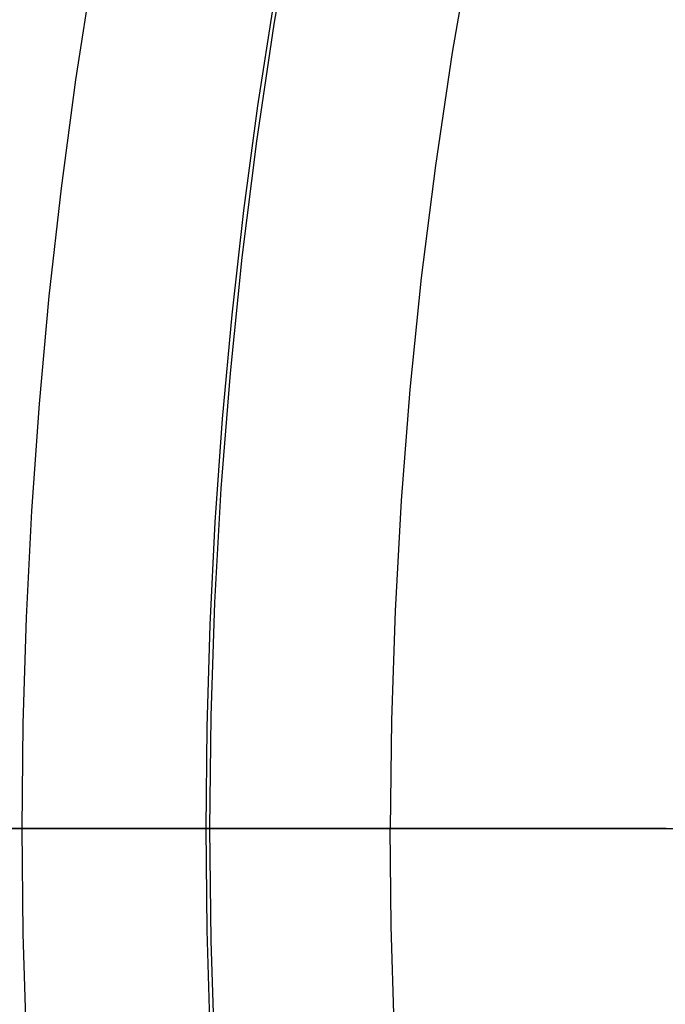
# Model space of a CAD drawing. Header units: millimetres. Extents: x -14 to 488, y -50 to 50.
# Tile 232 of 256: x 425.4 to 428.9, y -0.95 to 4.39. Entities that reach past the tile are written whole.
import ezdxf

# ---------------------------------------------------------------- set-up
doc = ezdxf.new("R2010")
doc.units = ezdxf.units.MM
doc.header["$MEASUREMENT"] = 0
doc.layers.add('Default', color=7, linetype='Continuous')

msp = doc.modelspace()

# ---------------------------------------------------------------- linework, layer by layer
at = {"layer": 'Default', "extrusion": (1.29204e-07, 2.43344e-08, 1)}
msp.add_lwpolyline([(480.4427, 10.3648), (480.2299, 10.894), (480.005, 11.4225), (479.7678, 11.95), (479.5182, 12.476), (479.2562, 13.0001), (478.9817, 13.522), (478.6948, 14.0412), (478.3952, 14.5574), (478.0832, 15.0701), (477.7586, 15.5788), (477.4215, 16.0832), (477.072, 16.5827), (476.7101, 17.0771), (476.3359, 17.5658), (475.9495, 18.0484), (475.551, 18.5244), (475.1406, 18.9935), (474.7185, 19.4552), (474.2849, 19.909), (473.8399, 20.3547), (473.3837, 20.7916), (472.9167, 21.2195), (472.4391, 21.638), (471.9512, 22.0466), (471.4533, 22.445), (470.9457, 22.8329), (470.4287, 23.2098), (469.9027, 23.5755), (469.368, 23.9296), (468.8252, 24.2719), (468.2744, 24.602), (467.7163, 24.9197), (467.1511, 25.2247), (466.5793, 25.5168), (466.0014, 25.7959), (465.4177, 26.0616), (464.8289, 26.3139), (464.2353, 26.5526), (463.6374, 26.7776), (463.0356, 26.9888), (462.4306, 27.186), (461.8226, 27.3693), (461.2122, 27.5386), (460.6, 27.6939), (459.9862, 27.8351), (459.3715, 27.9624), (458.7563, 28.0757), (458.1411, 28.1752), (457.5262, 28.2608), (456.9122, 28.3328), (456.2995, 28.3912), (455.6884, 28.4362), (455.0796, 28.4679), (454.4732, 28.4865), (453.8698, 28.4922), (453.2696, 28.4852), (452.6732, 28.4657), (452.0808, 28.4339), (451.4927, 28.3901), (450.9094, 28.3345), (450.3311, 28.2675), (449.7581, 28.1891), (449.1907, 28.0999), (448.6291, 27.9999), (448.0697, 27.8887), (447.5087, 27.7655), (446.9464, 27.63), (446.3833, 27.4821), (445.8198, 27.3216), (445.2561, 27.1485), (444.6927, 26.9626), (444.13, 26.7638), (443.5685, 26.552), (443.0084, 26.3272), (442.4504, 26.0893), (441.8947, 25.8383), (441.342, 25.5741), (440.7924, 25.2968), (440.2467, 25.0064), (439.7051, 24.7029), (439.1682, 24.3865), (438.6363, 24.0571), (438.1101, 23.715), (437.5898, 23.3601), (437.0759, 22.9928), (436.569, 22.613), (436.0693, 22.2211), (435.5775, 21.8173), (435.0938, 21.4017), (434.6187, 20.9746), (434.1526, 20.5363), (433.6959, 20.0871), (433.2489, 19.6272), (432.8121, 19.1571), (432.3858, 18.677), (431.9702, 18.1872), (431.5659, 17.6883), (431.173, 17.1804), (430.7918, 16.6641), (430.4226, 16.1398), (430.0657, 15.6078), (429.7212, 15.0687), (429.3895, 14.5227), (429.0706, 13.9705), (428.7647, 13.4123), (428.4721, 12.8488), (428.1927, 12.2803), (427.9268, 11.7074), (427.6744, 11.1304), (427.4356, 10.5499), (427.2103, 9.9663), (426.9987, 9.38), (426.8008, 8.7917), (426.6164, 8.2016), (426.4456, 7.6102), (426.2883, 7.0181), (426.1445, 6.4256), (426.0139, 5.8332), (425.8967, 5.2412), (425.7925, 4.6501), (425.7012, 4.0604), (425.6228, 3.4723), (425.557, 2.8864), (425.5037, 2.3028), (425.4625, 1.7221), (425.4334, 1.1445), (425.4162, 0.5703), (425.4104, 0)], dxfattribs=at)
at = {"layer": 'Default', "extrusion": (1.77552e-07, 3.34403e-08, 1)}
msp.add_lwpolyline([(478.5828, 9.6384), (478.2875, 10.3628), (478.0207, 10.9693), (477.7376, 11.5717), (477.4381, 12.1692), (477.1224, 12.7613), (476.7906, 13.3474), (476.4428, 13.9266), (476.0792, 14.4986), (475.7001, 15.0625), (475.3058, 15.6178), (474.8964, 16.1638), (474.4725, 16.7), (474.0342, 17.2258), (473.582, 17.7406), (473.1164, 18.2439), (472.6378, 18.7351), (472.1465, 19.2138), (471.6433, 19.6794), (471.1285, 20.1316), (470.6027, 20.5698), (470.0665, 20.9938), (469.5204, 21.4031), (468.9651, 21.7975), (468.4012, 22.1766), (467.8293, 22.5401), (467.25, 22.8879), (466.664, 23.2198), (466.0719, 23.5355), (465.4743, 23.835), (464.872, 24.1181), (464.2655, 24.3848), (463.6555, 24.6352), (463.0426, 24.8691), (462.4275, 25.0866), (461.8108, 25.2877), (461.1931, 25.4727), (460.5749, 25.6416), (459.957, 25.7945), (459.3398, 25.9316), (458.7238, 26.0531), (458.1097, 26.1593), (457.4979, 26.2504), (456.889, 26.3266), (456.2834, 26.3883), (455.6815, 26.4357), (455.0838, 26.4691), (454.4907, 26.4889), (453.9026, 26.4955), (453.3145, 26.4889), (452.7215, 26.4691), (452.1238, 26.4357), (451.5219, 26.3883), (450.9163, 26.3266), (450.3073, 26.2504), (449.6955, 26.1593), (449.0814, 26.0531), (448.4655, 25.9316), (447.8483, 25.7945), (447.2303, 25.6416), (446.6122, 25.4727), (445.9945, 25.2877), (445.3777, 25.0866), (444.7627, 24.8691), (444.1498, 24.6352), (443.5398, 24.3848), (442.9333, 24.1181), (442.331, 23.835), (441.7334, 23.5355), (441.1413, 23.2198), (440.5553, 22.8879), (439.976, 22.5401), (439.4041, 22.1766), (438.8401, 21.7975), (438.2848, 21.4031), (437.7388, 20.9938), (437.2026, 20.5698), (436.6768, 20.1316), (436.162, 19.6794), (435.6587, 19.2138), (435.1675, 18.7351), (434.6888, 18.2439), (434.2232, 17.7406), (433.7711, 17.2258), (433.3328, 16.7), (432.9088, 16.1638), (432.4995, 15.6178), (432.1051, 15.0625), (431.726, 14.4986), (431.3625, 13.9266), (431.0147, 13.3474), (430.6829, 12.7613), (430.3671, 12.1692), (430.0677, 11.5717), (429.7845, 10.9693), (429.5178, 10.3628), (429.2675, 9.7528), (429.0336, 9.14), (428.8161, 8.5249), (428.6149, 7.9082), (428.4299, 7.2904), (428.2611, 6.6723), (428.1082, 6.0543), (427.971, 5.4371), (427.8495, 4.8212), (427.7433, 4.2071), (427.6522, 3.5953), (427.576, 2.9864), (427.5143, 2.3807), (427.4669, 1.7789), (427.4335, 1.1812), (427.4137, 0.5881), (427.4072, 0)], dxfattribs=at)
at = {"layer": 'Default'}
for points in [[(426.4298, 0), (426.4365, 0.6098), (426.4571, 1.2247), (426.4917, 1.8445), (426.5409, 2.4686), (426.6048, 3.0965), (426.6839, 3.7279), (426.7783, 4.3623), (426.8884, 4.9991), (427.0144, 5.6377), (427.1566, 6.2777), (427.3152, 6.9185), (427.4902, 7.5594), (427.682, 8.1999), (427.8906, 8.8394), (428.1162, 9.4772), (428.3587, 10.1126), (428.6182, 10.7451), (428.8948, 11.374)], [(429.8263, -13.2321), (429.4989, -12.6182), (429.1884, -11.9986), (428.8948, -11.374), (428.6182, -10.7451), (428.3587, -10.1126), (428.1162, -9.4772), (427.8906, -8.8394), (427.682, -8.1999), (427.4902, -7.5594), (427.3152, -6.9185), (427.1566, -6.2777), (427.0144, -5.6377), (426.8884, -4.9991), (426.7783, -4.3623), (426.6839, -3.7279), (426.6048, -3.0965), (426.5409, -2.4686), (426.4917, -1.8445), (426.4571, -1.2247), (426.4365, -0.6098), (426.4298, 0)]]:
    msp.add_lwpolyline(points, dxfattribs=at)
at = {"layer": 'Default', "extrusion": (0, 1, 0)}
msp.add_lwpolyline([(-427.4072, 259.8858), (-425.4105, 260)], dxfattribs=at)
at = {"layer": 'Default', "extrusion": (1.29204e-07, -2.43344e-08, 1)}
msp.add_lwpolyline([(425.4104, 0), (425.4162, -0.5703), (425.4334, -1.1445), (425.4625, -1.7221), (425.5037, -2.3028), (425.557, -2.8864), (425.6228, -3.4723), (425.7012, -4.0604), (425.7925, -4.6501), (425.8967, -5.2412), (426.0139, -5.8332), (426.1445, -6.4256), (426.2883, -7.0181), (426.4456, -7.6102), (426.6164, -8.2016), (426.8008, -8.7917), (426.9987, -9.38), (427.2103, -9.9663), (427.4356, -10.5499), (427.6744, -11.1304), (427.9268, -11.7074), (428.1927, -12.2803), (428.4721, -12.8488), (428.7647, -13.4123), (429.0706, -13.9705), (429.3895, -14.5227), (429.7212, -15.0687), (430.0657, -15.6078), (430.4226, -16.1398), (430.7918, -16.6641), (431.173, -17.1804), (431.5659, -17.6883), (431.9702, -18.1872), (432.3858, -18.677), (432.8121, -19.1571), (433.2489, -19.6272), (433.6959, -20.0871), (434.1526, -20.5363), (434.6187, -20.9746), (435.0938, -21.4017), (435.5775, -21.8173), (436.0693, -22.2211), (436.569, -22.613), (437.0759, -22.9928), (437.5898, -23.3601), (438.1101, -23.715), (438.6363, -24.0571), (439.1682, -24.3865), (439.7051, -24.7029), (440.2467, -25.0064), (440.7924, -25.2968), (441.342, -25.5741), (441.8947, -25.8383), (442.4504, -26.0893), (443.0084, -26.3272), (443.5685, -26.552), (444.13, -26.7638), (444.6927, -26.9626), (445.2561, -27.1485), (445.8198, -27.3216), (446.3833, -27.4821), (446.9464, -27.63), (447.5087, -27.7655), (448.0697, -27.8887), (448.6291, -27.9999), (449.1907, -28.0999), (449.7581, -28.1891), (450.3311, -28.2675), (450.9094, -28.3345), (451.4927, -28.3901), (452.0808, -28.4339), (452.6732, -28.4657), (453.2696, -28.4852), (453.8698, -28.4922), (454.4732, -28.4865), (455.0796, -28.4679), (455.6884, -28.4362), (456.2995, -28.3912), (456.9122, -28.3328), (457.5262, -28.2608), (458.1411, -28.1752), (458.7563, -28.0757), (459.3715, -27.9624), (459.9862, -27.8351), (460.6, -27.6939), (461.2122, -27.5386), (461.8226, -27.3693), (462.4306, -27.186), (463.0356, -26.9888), (463.6374, -26.7776), (464.2353, -26.5526), (464.8289, -26.3139), (465.4177, -26.0616), (466.0014, -25.7959), (466.5793, -25.5168), (467.1511, -25.2247), (467.7163, -24.9197), (468.2744, -24.602), (468.8252, -24.2719), (469.368, -23.9296), (469.9027, -23.5755), (470.4287, -23.2098), (470.9457, -22.8329), (471.4533, -22.445), (471.9512, -22.0466), (472.4391, -21.638), (472.9167, -21.2195), (473.3837, -20.7916), (473.8399, -20.3547), (474.2849, -19.909), (474.7185, -19.4552), (475.1406, -18.9935), (475.551, -18.5244), (475.9495, -18.0484), (476.3359, -17.5658), (476.7101, -17.0771), (477.072, -16.5827), (477.4215, -16.0832), (477.7586, -15.5788), (478.0832, -15.0701), (478.3952, -14.5574), (478.6948, -14.0412), (478.9817, -13.522), (479.2562, -13.0001), (479.5182, -12.476), (479.7678, -11.95), (480.005, -11.4225), (480.2299, -10.894), (480.4427, -10.3648)], dxfattribs=at)
at = {"layer": 'Default'}
for points in [[(426.4088, 0, 259.9429), (426.4144, 0.5504, 259.9429), (426.431, 1.1044, 259.9429), (426.4591, 1.6617, 259.9429), (426.4988, 2.2221, 259.9429), (426.5503, 2.7852, 259.9429), (426.6138, 3.3507, 259.9429), (426.6895, 3.9181, 259.9429), (426.7775, 4.4872, 259.9429), (426.878, 5.0576, 259.9429), (426.9912, 5.6288, 259.9429), (427.1171, 6.2004, 259.9429), (427.2559, 6.7722, 259.9429), (427.4077, 7.3436, 259.9429), (427.5725, 7.9142, 259.9429), (427.7504, 8.4836, 259.9429), (427.9415, 9.0514, 259.9429), (428.1457, 9.6171, 259.9429), (428.363, 10.1802, 259.9429), (428.5935, 10.7404, 259.9429), (428.8371, 11.2972, 259.9429)], [(428.9027, 0, 0), (427.997, 0, 0.2277), (427.1706, 0, 0.4591), (426.4192, 0, 0.6936), (425.7384, 0, 0.9308), (425.4231, 0, 1.0502), (425.1238, 0, 1.1701)], [(425.1957, 0, 3.3286), (425.41, 0, 3.2267), (425.64, 0, 3.1236), (425.8862, 0, 3.0192), (426.1492, 0, 2.9138), (426.4298, 0, 2.8075), (427.0043, 0, 2.6067), (427.6454, 0, 2.4045), (428.3565, 0, 2.2019), (429.1408, 0, 2)], [(421.4467, 0, 162.9631), (425.4105, 0, 260)], [(427.4072, 0, 259.8858), (423.4462, 0, 162.9176)], [(426.431, -1.1044, 259.9429), (426.4144, -0.5504, 259.9429), (426.4088, 0, 259.9429)], [(427.4286, -1.0643, 259.8858), (427.4125, -0.5304, 259.8858), (427.4072, 0, 259.8858)]]:
    msp.add_polyline3d(points, dxfattribs=at)

doc.saveas('drawing.dxf')
